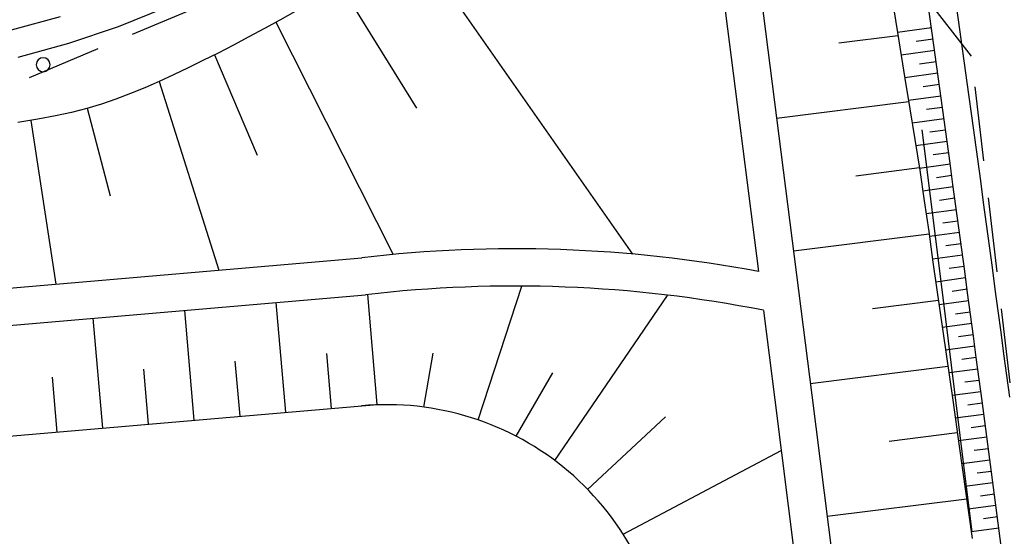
# Model space of a CAD drawing. Extents: x 446005 to 446745, y 447032 to 448234.
# Tile 14 of 127: x 446362 to 446389, y 447132 to 447146. Entities that reach past the tile are written whole.
import ezdxf

# ---------------------------------------------------------------- set-up
doc = ezdxf.new("R2010")
doc.units = 0
doc.header["$LTSCALE"] = 2
doc.header["$MEASUREMENT"] = 0
doc.linetypes.add('AUSGEZOGEN', pattern=[0])
doc.linetypes.add('GESTRICH-X2', pattern=[1.5, 1, -0.5])
for name, color, linetype in [('BOESCHG', 250, 'AUSGEZOGEN'), ('DB-Autohof', 15, 'CONTINUOUS'), ('DB-Wegböschungen', 15, 'CONTINUOUS'), ('DB-Wege', 15, 'CONTINUOUS'), ('FBRTOP', 250, 'AUSGEZOGEN'), ('STROMLTG', 4, 'AUSGEZOGEN')]:
    doc.layers.add(name, color=color, linetype=linetype)

msp = doc.modelspace()

# ---------------------------------------------------------------- linework, layer by layer
at = {"layer": 'BOESCHG'}
msp.add_lwpolyline([(446480.167, 447162.894, 0.000901), (446482.386, 447143.323, 0.006832), (446482.718, 447140.748, 0.000544), (446482.746, 447140.555, 0.000007), (446485.092, 447124.399, 0.000282), (446486.2, 447116.795, 0.000162), (446488.145, 447103.541)], format="xyb", dxfattribs=at)
at = {"layer": 'DB-Autohof', "linetype": 'Continuous'}
for p, q in [((446381.813, 447148.734), (446383.437, 447135.945)), ((446380.821, 447148.608), (446382.007, 447139.265)), ((446378.63, 447139.732), (446372.642, 447148.297)), ((446370.767, 447146.974), (446372.829, 447143.651)), ((446366.119, 447146.358), (446364.813, 447145.832)), ((446363.261, 447146.101), (446361.945, 447145.744)), ((446369.564, 447146.247), (446369.154, 447146.014)), ((446364.813, 447145.832), (446363.479, 447145.383)), ((446369.154, 447146.014), (446368.74, 447145.785)), ((446369.053, 447145.959), (446372.203, 447139.722)), ((446368.74, 447145.785), (446368.324, 447145.561)), ((446385.753, 447145.591), (446384.169, 447145.392)), ((446386.069, 447145.63), (446386.069, 447145.63)), ((446363.479, 447145.383), (446362.121, 447145.014)), ((446367.91, 447145.342), (446367.498, 447145.13)), ((446368.324, 447145.561), (446367.91, 447145.342)), ((446367.498, 447145.13), (446367.093, 447144.925)), ((446367.401, 447145.081), (446368.548, 447142.39)), ((446367.093, 447144.925), (446366.695, 447144.729)), ((446366.303, 447144.541), (446365.915, 447144.363)), ((446366.695, 447144.729), (446366.303, 447144.541)), ((446365.915, 447144.363), (446365.529, 447144.196)), ((446365.915, 447144.363), (446367.52, 447139.302)), ((446365.144, 447144.039), (446364.757, 447143.894)), ((446365.529, 447144.196), (446365.144, 447144.039)), ((446364.367, 447143.761), (446363.97, 447143.642)), ((446364.757, 447143.894), (446364.367, 447143.761)), ((446386.043, 447143.817), (446382.494, 447143.372)), ((446363.564, 447143.536), (446363.132, 447143.44)), ((446363.97, 447143.642), (446363.564, 447143.536)), ((446363.984, 447143.646), (446364.6, 447141.296)), ((446362.656, 447143.351), (446362.121, 447143.265)), ((446362.472, 447143.321), (446363.144, 447138.924)), ((446363.132, 447143.44), (446362.656, 447143.351)), ((446386.39, 447143.071), (446386.944, 447138.64)), ((446386.327, 447142.043), (446384.618, 447141.828)), ((446386.516, 447142.066), (446386.516, 447142.066)), ((446386.739, 447140.285), (446386.739, 447140.285)), ((446386.587, 447140.265), (446382.946, 447139.809)), ((446346.872, 447137.517), (446371.356, 447139.633)), ((446374.478, 447135.279), (446375.655, 447138.872)), ((446346.958, 447136.521), (446371.459, 447138.638)), ((446369.315, 447135.483), (446369.059, 447138.433)), ((446371.77, 447135.694), (446371.515, 447138.644)), ((446376.539, 447134.188), (446379.564, 447138.616)), ((446386.84, 447138.487), (446385.067, 447138.265)), ((446386.944, 447138.64), (446387.496, 447134.21)), ((446386.962, 447138.503), (446386.962, 447138.503)), ((446366.859, 447135.269), (446366.603, 447138.219)), ((446382.14, 447138.221), (446382.445, 447135.819)), ((446364.403, 447135.058), (446364.148, 447138.008)), ((446368.087, 447135.376), (446367.959, 447136.852)), ((446370.543, 447135.588), (446370.415, 447137.063)), ((446373.021, 447135.623), (446373.277, 447137.072)), ((446365.631, 447135.163), (446365.503, 447136.638)), ((446387.094, 447136.709), (446383.399, 447136.246)), ((446387.184, 447136.721), (446387.184, 447136.72)), ((446363.175, 447134.952), (446363.048, 447136.427)), ((446375.501, 447134.84), (446376.486, 447136.544)), ((446382.445, 447135.819), (446383.85, 447124.745)), ((446383.437, 447135.945), (446384.842, 447124.871)), ((446347.275, 447133.576), (446371.775, 447135.694)), ((446377.419, 447133.415), (446379.509, 447135.358)), ((446387.346, 447134.931), (446385.515, 447134.701)), ((446387.406, 447134.938), (446387.406, 447134.938)), ((446378.373, 447132.213), (446382.617, 447134.461)), ((446387.496, 447134.21), (446387.736, 447132.274)), ((446387.598, 447133.153), (446383.851, 447132.683))]:
    msp.add_line(p, q, dxfattribs=at)
for centre, radius, start, end in [((446362.801, 447144.817), 0.188, 0, 180), ((446362.801, 447144.817), 0.188, 180, 0), ((446375.471, 447104.409), 35.464, 79.3784, 96.6626), ((446375.471, 447104.407), 34.466, 78.8431, 96.685), ((446372.031, 447128.163), 7.525, 4.0779, 95.2281)]:
    msp.add_arc(centre, radius, start, end, dxfattribs=at)
at = {"layer": 'DB-Wegböschungen', "linetype": 'Continuous'}
for p, q in [((446385.539, 447146.913), (446385.738, 447145.681)), ((446386.654, 447145.808), (446385.738, 447145.681)), ((446385.738, 447145.681), (446385.939, 447144.449)), ((446386.696, 447145.503), (446386.242, 447145.44)), ((446386.738, 447145.197), (446385.837, 447145.073)), ((446386.78, 447144.892), (446386.333, 447144.831)), ((446386.822, 447144.587), (446385.937, 447144.465)), ((446385.939, 447144.449), (446386.074, 447143.628)), ((446386.864, 447144.282), (446386.425, 447144.221)), ((446386.905, 447143.976), (446386.037, 447143.856)), ((446386.074, 447143.628), (446386.208, 447142.807)), ((446386.947, 447143.671), (446386.517, 447143.612)), ((446386.989, 447143.366), (446386.136, 447143.248)), ((446387.031, 447143.061), (446386.608, 447143.002)), ((446386.208, 447142.807), (446386.336, 447141.985)), ((446387.072, 447142.755), (446386.234, 447142.64)), ((446387.114, 447142.45), (446386.698, 447142.392)), ((446387.155, 447142.145), (446386.329, 447142.031)), ((446386.336, 447141.985), (446386.459, 447141.162)), ((446387.197, 447141.839), (446386.786, 447141.783)), ((446387.238, 447141.534), (446386.421, 447141.421)), ((446386.459, 447141.162), (446386.577, 447140.338)), ((446387.28, 447141.229), (446386.872, 447141.172)), ((446387.321, 447140.923), (446386.509, 447140.811)), ((446387.362, 447140.618), (446386.957, 447140.562)), ((446386.577, 447140.338), (446386.693, 447139.514)), ((446387.403, 447140.313), (446386.596, 447140.201)), ((446387.445, 447140.007), (446387.042, 447139.952)), ((446387.486, 447139.702), (446386.682, 447139.591)), ((446386.693, 447139.514), (446386.869, 447138.279)), ((446387.527, 447139.396), (446387.126, 447139.341)), ((446387.568, 447139.091), (446386.769, 447138.981)), ((446387.609, 447138.786), (446387.211, 447138.731)), ((446387.65, 447138.48), (446386.856, 447138.371)), ((446386.869, 447138.279), (446387.046, 447137.043)), ((446387.691, 447138.175), (446387.295, 447138.12)), ((446387.732, 447137.869), (446386.944, 447137.761)), ((446387.773, 447137.564), (446387.38, 447137.51)), ((446387.814, 447137.257), (446387.031, 447137.152)), ((446387.046, 447137.043), (446387.222, 447135.807)), ((446387.854, 447136.951), (446387.464, 447136.899)), ((446387.895, 447136.644), (446387.118, 447136.544)), ((446387.936, 447136.339), (446387.548, 447136.289)), ((446387.977, 447136.033), (446387.204, 447135.934)), ((446387.222, 447135.807), (446387.397, 447134.57)), ((446388.017, 447135.728), (446387.632, 447135.678)), ((446388.058, 447135.422), (446387.291, 447135.324)), ((446388.098, 447135.117), (446387.716, 447135.068)), ((446388.139, 447134.812), (446387.377, 447134.713)), ((446387.397, 447134.57), (446387.748, 447132.095)), ((446388.179, 447134.506), (446387.8, 447134.457)), ((446388.22, 447134.201), (446387.463, 447134.103)), ((446388.26, 447133.895), (446387.883, 447133.847)), ((446388.301, 447133.59), (446387.55, 447133.493)), ((446388.341, 447133.284), (446387.967, 447133.236)), ((446388.382, 447132.979), (446387.636, 447132.883)), ((446388.423, 447132.673), (446388.051, 447132.626)), ((446388.463, 447132.368), (446387.723, 447132.273))]:
    msp.add_line(p, q, dxfattribs=at)
at = {"layer": 'DB-Wege', "linetype": 'Continuous'}
msp.add_line((446397.616, 447063.398), (446388.009, 447135.79), dxfattribs=at)
for radius in [1997.5, 1998.25]:
    msp.add_arc((444407.87, 446873.006), radius, 7.559538, 8.097262, dxfattribs=at)
at = {"layer": 'FBRTOP'}
for points in [[(446412.075, 447372.655, 0.000006), (446414.084, 447357.131, 0.00001), (446415.257, 447348.066, 0.000016), (446416.854, 447335.736, -0.000001), (446418.45, 447323.406, -0.000146), (446420.528, 447307.322, -0.000272), (446421.634, 447298.702, -0.00647), (446421.709, 447298.052, -0.000174), (446424.154, 447273.889, -0.003297), (446424.467, 447270.569, -0.001172), (446425.263, 447261.222)], [(446363.327, 447740.448, 0.000002), (446366.277, 447717.758, 0.000326)]]:
    msp.add_lwpolyline(points, format="xyb", dxfattribs=at)
at = {"layer": 'STROMLTG', "linetype": 'GESTRICH-X2'}
msp.add_line((446389.123, 447133.297), (446387.727, 447145.049), dxfattribs=at)
at = {"layer": 'STROMLTG', "linetype": 'GESTRICH-X2', "flags": 128}
for points in [[(446376.216, 447153.872), (446369.814, 447147.568), (446359.82, 447143.369), (446316.068, 447139.333), (446252.087, 447133.648), (446245.42, 447133.115)], [(446387.727, 447145.049), (446382.339, 447151.978)]]:
    msp.add_lwpolyline(points, dxfattribs=at)

doc.saveas('drawing.dxf')
